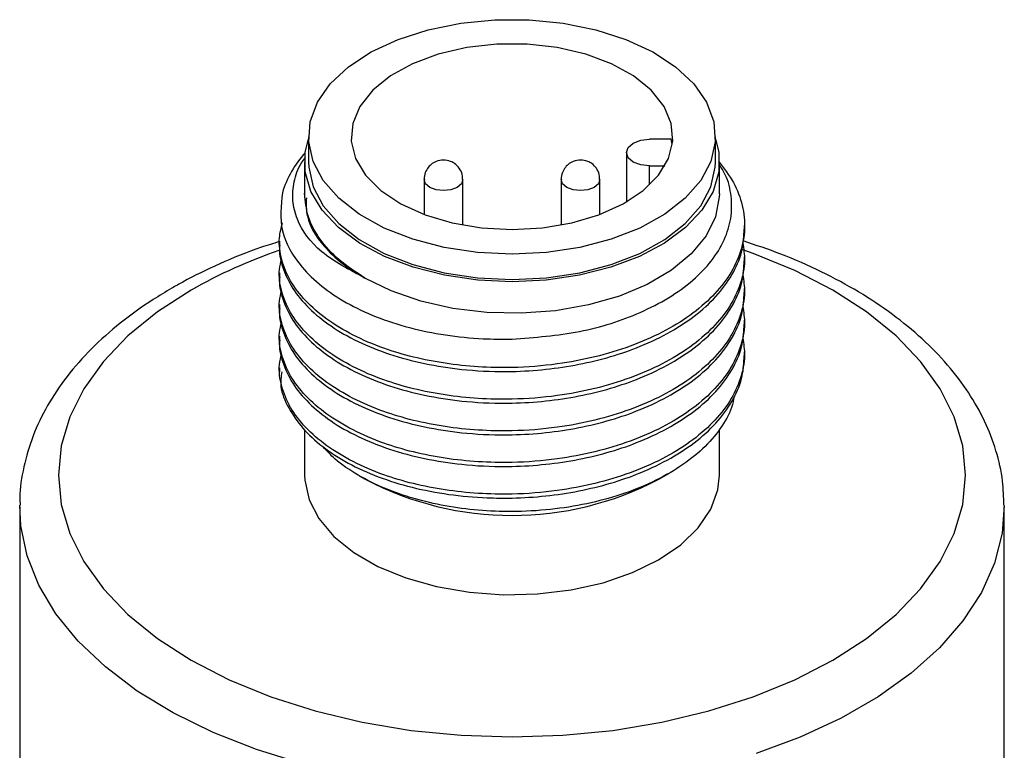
# Model space of a CAD drawing. Header units: inches. Extents: x 3.21 to 12.47, y 1.43 to 9.54.
# Tile 15 of 15: x 11.08 to 11.58, y 9.17 to 9.54. Entities that reach past the tile are written whole.
import ezdxf

# ---------------------------------------------------------------- set-up
doc = ezdxf.new("R2010")
doc.units = ezdxf.units.IN
doc.header["$MEASUREMENT"] = 0

msp = doc.modelspace()

# ---------------------------------------------------------------- linework, layer by layer
at = {"color": 7, "linetype": 'Continuous', "lineweight": 25}
for p, q in [((11.2299701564, 9.4804367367), (11.2299701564, 9.4675778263)), ((11.4366630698, 9.4675778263), (11.4366630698, 9.4804367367)), ((11.4141512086, 9.4792182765), (11.4031985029, 9.4792182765)), ((11.3913874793, 9.4723999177), (11.3913874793, 9.4472665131)), ((11.2280016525, 9.4675778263), (11.2280016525, 9.4515041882)), ((11.4031985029, 9.4655815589), (11.4108508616, 9.4655815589)), ((11.4031985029, 9.4560108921), (11.4031985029, 9.4655815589)), ((11.4386315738, 9.4515041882), (11.4386315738, 9.4675778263)), ((11.2886755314, 9.4587340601), (11.2886755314, 9.4409403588)), ((11.3083605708, 9.4355308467), (11.3083605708, 9.4587340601)), ((11.3582726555, 9.4587340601), (11.3582726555, 9.4355308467)), ((11.3779576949, 9.4409403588), (11.3779576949, 9.4587340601)), ((11.2279922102, 9.4514638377), (11.2279922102, 9.4494546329)), ((11.4514268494, 9.4334200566), (11.4514268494, 9.4354318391)), ((11.2152063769, 9.4273950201), (11.2152063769, 9.4253832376)), ((11.4514268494, 9.4173464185), (11.4514268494, 9.4193582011)), ((11.2152063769, 9.411321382), (11.2152063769, 9.4093095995)), ((11.4514268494, 9.4012727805), (11.4514268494, 9.403284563)), ((11.2152063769, 9.395247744), (11.2152063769, 9.3932359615)), ((11.4514268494, 9.3851991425), (11.4514268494, 9.387210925)), ((11.2152063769, 9.379174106), (11.2152063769, 9.3771623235)), ((11.4514268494, 9.3691255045), (11.4514268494, 9.371137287)), ((11.2152063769, 9.3631004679), (11.2152063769, 9.3610885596)), ((11.2280016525, 9.3316072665), (11.2280016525, 9.3085548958)), ((11.4386315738, 9.3085548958), (11.4386315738, 9.3316953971)), ((11.2557744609, 9.3082213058), (11.25883559, 9.3064535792)), ((11.4077976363, 9.3064535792), (11.4129537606, 9.309431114)), ((11.0833166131, 9.2924812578), (11.0833166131, 9.1619858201)), ((11.5833166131, 9.1619858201), (11.5833166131, 9.2924812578))]:
    msp.add_line(p, q, dxfattribs=at)
at = {"color": 7, "linetype": 'Continuous', "lineweight": 25, "flags": 128}
for points in [[(11.3333166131, 9.4207760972), (11.3158509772, 9.4216342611), (11.2988877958, 9.4241840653), (11.2829150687, 9.4283521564), (11.2683923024, 9.434018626), (11.2557372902, 9.4410204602), (11.245314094, 9.4491562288), (11.23742257, 9.4581918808), (11.232289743, 9.4678674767), (11.2300632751, 9.4779046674), (11.2308072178, 9.488014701), (11.2345001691, 9.4979067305), (11.2410358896, 9.50729618), (11.2502263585, 9.5159129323), (11.2618071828, 9.523509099), (11.2754452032, 9.5298661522), (11.2907480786, 9.5348012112), (11.3072755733, 9.5381723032), (11.3245522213, 9.5398824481), (11.3420810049, 9.5398824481), (11.3593576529, 9.5381723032), (11.3758851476, 9.5348012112), (11.3911880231, 9.5298661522), (11.4048260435, 9.523509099), (11.4164068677, 9.5159129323), (11.4255973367, 9.50729618), (11.4321330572, 9.4979067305), (11.4358260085, 9.488014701), (11.4365699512, 9.4779046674), (11.4343434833, 9.4678674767), (11.4292106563, 9.4581918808), (11.4213191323, 9.4491562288), (11.410895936, 9.4410204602), (11.3982409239, 9.434018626), (11.3837181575, 9.4283521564), (11.3677454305, 9.4241840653), (11.3507822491, 9.4216342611), (11.3333166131, 9.4207760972)], [(11.3333166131, 9.4332764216), (11.3487770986, 9.43412867), (11.3636788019, 9.4366546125), (11.3774831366, 9.440762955), (11.389691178, 9.4463052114), (11.3998616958, 9.4530810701), (11.4076271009, 9.4608456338), (11.4127067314, 9.469318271), (11.4149169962, 9.4781927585), (11.4141780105, 9.4871483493), (11.4105164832, 9.4958613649), (11.4040647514, 9.5040168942), (11.3950559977, 9.5113201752), (11.3838158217, 9.5175072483), (11.3707504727, 9.5223544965), (11.3563321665, 9.5256867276), (11.3410820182, 9.5273835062), (11.325551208, 9.5273835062), (11.3103010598, 9.5256867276), (11.2958827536, 9.5223544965), (11.2828174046, 9.5175072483), (11.2715772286, 9.5113201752), (11.2625684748, 9.5040168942), (11.2561167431, 9.4958613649), (11.2524552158, 9.4871483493), (11.2517162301, 9.4781927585), (11.2539264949, 9.469318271), (11.2590061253, 9.4608456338), (11.2667715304, 9.4530810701), (11.2769420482, 9.4463052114), (11.2891500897, 9.440762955), (11.3029544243, 9.4366546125), (11.3178561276, 9.43412867), (11.3333166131, 9.4332764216)], [(11.3333166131, 9.4067807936), (11.3159823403, 9.4076099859), (11.2991209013, 9.4100749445), (11.2831922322, 9.4141084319), (11.2686308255, 9.4196004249), (11.2558338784, 9.4264011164), (11.2451504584, 9.4343250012), (11.2368719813, 9.4431559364), (11.2312242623, 9.4526530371), (11.2283613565, 9.4625572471), (11.2283613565, 9.4725984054), (11.2299701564, 9.4792777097)], [(11.4366630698, 9.4792777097), (11.4382718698, 9.4725984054), (11.4382718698, 9.4625572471), (11.435408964, 9.4526530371), (11.429761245, 9.4431559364), (11.4214827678, 9.4343250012), (11.4107993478, 9.4264011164), (11.3980024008, 9.4196004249), (11.3834409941, 9.4141084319), (11.367512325, 9.4100749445), (11.3506508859, 9.4076099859), (11.3333166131, 9.4067807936)], [(11.4031985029, 9.4655815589), (11.3986786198, 9.4661005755), (11.394846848, 9.4675786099), (11.3922865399, 9.4697906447), (11.3913874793, 9.4723999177), (11.3922865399, 9.4750091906), (11.394846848, 9.4772212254), (11.3986786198, 9.4786992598), (11.4031985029, 9.4792182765)], [(11.4147124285, 9.4764183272), (11.4145263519, 9.4775215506), (11.4141512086, 9.4792182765)], [(11.2299701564, 9.4675778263), (11.2300632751, 9.4650457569), (11.232289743, 9.4550085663), (11.23742257, 9.4453329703), (11.245314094, 9.4362973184), (11.2557372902, 9.4281615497), (11.2683923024, 9.4211597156), (11.2829150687, 9.4154932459), (11.2988877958, 9.4113251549), (11.3158509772, 9.4087753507), (11.3333166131, 9.4079171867)], [(11.3333166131, 9.4079171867), (11.3507822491, 9.4087753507), (11.3677454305, 9.4113251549), (11.3837181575, 9.4154932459), (11.3982409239, 9.4211597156), (11.410895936, 9.4281615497), (11.4213191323, 9.4362973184), (11.4292106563, 9.4453329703), (11.4343434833, 9.4550085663), (11.4365699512, 9.4650457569), (11.4366630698, 9.4675778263)], [(11.2985180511, 9.4530520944), (11.2947514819, 9.4534846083), (11.2915583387, 9.4547163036), (11.2894247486, 9.456559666), (11.2886755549, 9.4587216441)], [(11.3083605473, 9.4587464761), (11.3083605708, 9.4587340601), (11.3076113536, 9.456559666), (11.3054777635, 9.4547163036), (11.3022846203, 9.4534846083), (11.2985180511, 9.4530520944)], [(11.3681151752, 9.4530520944), (11.364348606, 9.4534846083), (11.3611554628, 9.4547163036), (11.3590218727, 9.456559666), (11.358272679, 9.4587216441)], [(11.3779576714, 9.4587464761), (11.3779576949, 9.4587340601), (11.3772084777, 9.456559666), (11.3750748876, 9.4547163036), (11.3718817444, 9.4534846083), (11.3681151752, 9.4530520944)], [(11.4386315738, 9.4515041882), (11.4385932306, 9.449863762), (11.4366643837, 9.4398081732), (11.4318737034, 9.4300764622), (11.42435385, 9.4209381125), (11.4143130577, 9.412646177), (11.4020293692, 9.4054302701), (11.3878429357, 9.3994902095), (11.3721465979, 9.3949904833), (11.3553750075, 9.3920556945), (11.3379925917, 9.3907671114), (11.3204806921, 9.3911604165), (11.3033242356, 9.3932247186), (11.2869983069, 9.3969028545), (11.2719549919, 9.4020929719), (11.2586108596, 9.4086513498)], [(11.1704593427, 9.4025703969), (11.153249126, 9.3914528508), (11.1383033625, 9.3792928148), (11.1258100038, 9.3662432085), (11.1159261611, 9.3524681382), (11.1087761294, 9.3381408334), (11.1044498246, 9.3234414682), (11.1030016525, 9.3085548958), (11.1044498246, 9.2936683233), (11.1087761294, 9.2789689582), (11.1159261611, 9.2646416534), (11.1258100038, 9.250866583), (11.1383033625, 9.2378169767), (11.153249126, 9.2256569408), (11.1704593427, 9.2145393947), (11.189717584, 9.2046041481), (11.2107816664, 9.1959761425), (11.2333866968, 9.18876388), (11.257248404, 9.1830580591), (11.282066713, 9.1789304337), (11.3075295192, 9.1764329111), (11.3333166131, 9.1755968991), (11.359103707, 9.1764329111), (11.3845665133, 9.1789304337), (11.4093848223, 9.1830580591), (11.4332465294, 9.18876388), (11.4558515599, 9.1959761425), (11.4769156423, 9.2046041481), (11.4961738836, 9.2145393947), (11.5133841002, 9.2256569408), (11.5283298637, 9.2378169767), (11.5408232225, 9.250866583), (11.5507070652, 9.2646416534), (11.5578570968, 9.2789689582), (11.5621834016, 9.2936683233), (11.5636315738, 9.3085548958), (11.5621834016, 9.3234414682), (11.5578570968, 9.3381408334), (11.5507070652, 9.3524681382), (11.5408232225, 9.3662432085), (11.5283298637, 9.3792928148), (11.5133841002, 9.3914528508), (11.4961738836, 9.4025703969), (11.4769156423, 9.4125056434), (11.4558515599, 9.4211336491), (11.4505067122, 9.4230144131)], [(11.2280016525, 9.3085548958), (11.2280916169, 9.30604246), (11.2302430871, 9.2960784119), (11.2352061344, 9.2864546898), (11.2428453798, 9.2774338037), (11.2529524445, 9.2692618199), (11.2652516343, 9.2621616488), (11.2794074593, 9.2563269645), (11.2950337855, 9.251916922), (11.3117043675, 9.2490518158), (11.3289644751, 9.2478097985), (11.3463432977, 9.2482247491), (11.3633667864, 9.2502853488), (11.3795705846, 9.2539353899), (11.3945126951, 9.2590753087), (11.407785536, 9.2655649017), (11.4190270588, 9.2732271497), (11.427930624, 9.2818530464), (11.4342533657, 9.2912073), (11.4378228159, 9.3010347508), (11.4386315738, 9.3085548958)], [(11.2269922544, 9.1618621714), (11.2035442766, 9.1691264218), (11.1815666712, 9.1777883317), (11.1613084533, 9.1877497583), (11.1429991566, 9.1988978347), (11.1268462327, 9.2111062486), (11.1130327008, 9.2242366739), (11.1017150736, 9.2381403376), (11.0930215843, 9.2526597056), (11.0870507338, 9.2676302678), (11.0838701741, 9.2828824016), (11.0833201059, 9.2932441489)], [(11.5833135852, 9.2931915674), (11.5822320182, 9.2790523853), (11.5783492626, 9.2638545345), (11.5716901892, 9.2489810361), (11.5623302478, 9.2346004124), (11.5503754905, 9.220875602), (11.5359613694, 9.2079621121), (11.5192512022, 9.196006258), (11.5004343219, 9.1851435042), (11.4797239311, 9.17549693), (11.4573546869, 9.167175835)]]:
    msp.add_lwpolyline(points, dxfattribs=at)
at = {"color": 7, "linetype": 'Continuous', "lineweight": 25}
for centre, radius, start, end in [((11.2672970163, 9.4365757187), 0.0528595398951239, 137.5128030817, 163.047995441), ((11.2999809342, 9.1744260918), 0.2623464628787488, 108.9073203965, 119.5843503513), ((11.3333166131, 9.4483616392), 0.1602664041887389, 242.3070820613, 297.6929179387)]:
    msp.add_arc(centre, radius, start, end, dxfattribs=at)
for points, knots in [([(11.4381305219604, 9.468042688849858), (11.44087833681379, 9.464465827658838), (11.44641728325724, 9.457255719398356), (11.45070774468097, 9.44557599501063), (11.45197255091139, 9.433648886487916), (11.4497386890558, 9.421747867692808), (11.44428170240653, 9.41019931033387), (11.43560374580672, 9.399352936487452), (11.4240809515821, 9.389483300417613), (11.40992585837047, 9.380911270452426), (11.39363967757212, 9.373782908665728), (11.3756054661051, 9.368345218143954), (11.35537431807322, 9.364502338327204), (11.32956621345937, 9.362500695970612), (11.29886163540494, 9.364441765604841), (11.27171010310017, 9.371104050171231), (11.25224839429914, 9.37947235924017), (11.23881822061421, 9.387616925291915), (11.22813971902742, 9.396936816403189), (11.22035423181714, 9.407135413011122), (11.21596459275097, 9.41794292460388), (11.21454590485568, 9.427965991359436), (11.21612492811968, 9.434184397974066), (11.21677501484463, 9.436744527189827)], [0, 0, 0, 0, 0.0441608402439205, 0.0890178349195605, 0.1338748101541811, 0.1787298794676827, 0.223584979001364, 0.2684403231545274, 0.31329564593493, 0.3581521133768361, 0.4030085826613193, 0.4478635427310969, 0.4927184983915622, 0.5447200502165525, 0.622094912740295, 0.6994696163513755, 0.7443270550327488, 0.7891844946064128, 0.834039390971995, 0.8788943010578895, 0.9237512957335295, 0.96860827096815, 1, 1, 1, 1]), ([(11.25860414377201, 9.40863976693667), (11.25068052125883, 9.41283932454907), (11.23483327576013, 9.421238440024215), (11.2245679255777, 9.435675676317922), (11.2215425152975, 9.447983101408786), (11.22240168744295, 9.45765617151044), (11.22478648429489, 9.46505593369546), (11.22782646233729, 9.468987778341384), (11.22853552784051, 9.46990486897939)], [0, 0, 0, 0, 0.2650049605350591, 0.530009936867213, 0.670599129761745, 0.8112361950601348, 0.9559714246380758, 1, 1, 1, 1]), ([(11.29851805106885, 9.468576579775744), (11.29726124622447, 9.468442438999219), (11.29545930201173, 9.468250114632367), (11.29305057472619, 9.46700682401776), (11.29112765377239, 9.465457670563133), (11.28948288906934, 9.462943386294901), (11.28860607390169, 9.460538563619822), (11.28877305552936, 9.459085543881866), (11.2888137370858, 9.458731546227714)], [0, 0, 0, 0, 0.2428630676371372, 0.3482049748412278, 0.5237661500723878, 0.7165288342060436, 0.9309382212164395, 0.9999999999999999, 0.9999999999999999, 0.9999999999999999, 0.9999999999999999]), ([(11.3082223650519, 9.458736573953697), (11.30821261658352, 9.459590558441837), (11.30818946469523, 9.461618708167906), (11.30671617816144, 9.464499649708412), (11.30454655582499, 9.46667956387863), (11.30177979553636, 9.468225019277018), (11.29975699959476, 9.468443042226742), (11.29851805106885, 9.468576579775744)], [0, 0, 0, 0, 0.1651702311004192, 0.3922670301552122, 0.6077820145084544, 0.7597691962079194, 1, 1, 1, 1]), ([(11.33331661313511, 9.377656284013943), (11.34491582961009, 9.378522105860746), (11.36811426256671, 9.380253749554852), (11.3947274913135, 9.388941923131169), (11.413253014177, 9.398460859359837), (11.42544183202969, 9.407268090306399), (11.43500534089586, 9.417221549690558), (11.44149738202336, 9.4278245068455), (11.4449473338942, 9.438991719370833), (11.4450200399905, 9.450144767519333), (11.44292135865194, 9.459419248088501), (11.4396960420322, 9.464578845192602), (11.43863157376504, 9.466281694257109)], [0, 0, 0, 0, 0.1640936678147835, 0.3281873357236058, 0.417576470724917, 0.5095843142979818, 0.5983893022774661, 0.6898091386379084, 0.7779743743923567, 0.8686997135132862, 0.9566662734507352, 0.9999999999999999, 0.9999999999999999, 0.9999999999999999, 0.9999999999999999]), ([(11.36811517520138, 9.468576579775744), (11.366858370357, 9.46844243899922), (11.36505642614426, 9.468250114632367), (11.36264769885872, 9.46700682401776), (11.36072477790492, 9.465457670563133), (11.35908001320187, 9.462943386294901), (11.35820319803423, 9.460538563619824), (11.35837017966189, 9.459085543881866), (11.35841086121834, 9.458731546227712)], [0, 0, 0, 0, 0.2428630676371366, 0.3482049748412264, 0.5237661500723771, 0.7165288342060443, 0.930938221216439, 0.9999999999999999, 0.9999999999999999, 0.9999999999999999, 0.9999999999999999]), ([(11.37781948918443, 9.458736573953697), (11.37780974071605, 9.459590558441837), (11.37778658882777, 9.461618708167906), (11.37631330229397, 9.464499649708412), (11.37414367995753, 9.46667956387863), (11.37137691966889, 9.468225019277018), (11.36935412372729, 9.468443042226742), (11.36811517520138, 9.468576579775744)], [0, 0, 0, 0, 0.1651702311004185, 0.3922670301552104, 0.607782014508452, 0.7597691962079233, 0.9999999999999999, 0.9999999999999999, 0.9999999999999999, 0.9999999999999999]), ([(11.21673425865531, 9.451988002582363), (11.21603751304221, 9.445497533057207), (11.21464385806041, 9.432515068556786), (11.22387985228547, 9.416358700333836), (11.23625891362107, 9.404408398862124), (11.2489503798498, 9.395881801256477), (11.26405499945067, 9.388748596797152), (11.28102392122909, 9.383201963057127), (11.29939240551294, 9.379487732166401), (11.31701294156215, 9.377630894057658), (11.32841330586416, 9.377648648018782), (11.33331661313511, 9.377656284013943)], [0, 0, 0, 0, 0.1706874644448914, 0.341415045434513, 0.4393995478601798, 0.5373840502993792, 0.63541362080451, 0.733440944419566, 0.8302062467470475, 0.9269715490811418, 1, 1, 1, 1]), ([(11.2288837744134, 9.449471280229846), (11.22880363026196, 9.446304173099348), (11.22858890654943, 9.437818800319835), (11.23582039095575, 9.426450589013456), (11.24642058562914, 9.416016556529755), (11.25456859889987, 9.411083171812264), (11.25860414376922, 9.408639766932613)], [0, 0, 0, 0, 0.2079012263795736, 0.5570128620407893, 0.7805975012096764, 1, 1, 1, 1]), ([(11.21542100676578, 9.425375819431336), (11.21535215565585, 9.424827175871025), (11.2148211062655, 9.420595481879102), (11.21709259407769, 9.412664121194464), (11.22229845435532, 9.402005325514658), (11.23104370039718, 9.392045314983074), (11.24254846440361, 9.383041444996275), (11.2567083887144, 9.375298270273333), (11.27299327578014, 9.369023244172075), (11.29102783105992, 9.36447576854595), (11.31125889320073, 9.361566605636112), (11.3370669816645, 9.360646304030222), (11.36777182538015, 9.363896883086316), (11.39492240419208, 9.371904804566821), (11.41438629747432, 9.381316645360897), (11.42780943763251, 9.390292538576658), (11.43851431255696, 9.400490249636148), (11.44620133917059, 9.411576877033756), (11.45072225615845, 9.422683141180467), (11.45105790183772, 9.430043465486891), (11.45121221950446, 9.433427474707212)], [0, 0, 0, 0, 0.0080047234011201, 0.0617405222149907, 0.1154763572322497, 0.1692124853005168, 0.2229485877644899, 0.2766860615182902, 0.3304235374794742, 0.3841592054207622, 0.4378948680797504, 0.5001920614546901, 0.5928861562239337, 0.685580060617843, 0.7393186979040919, 0.7930573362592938, 0.8467929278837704, 0.9005285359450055, 0.9542666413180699, 1, 1, 1, 1]), ([(11.21520637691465, 9.427159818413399), (11.21213889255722, 9.426224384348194), (11.20152552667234, 9.422987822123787), (11.18504790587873, 9.416149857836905), (11.17017675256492, 9.408963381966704), (11.16245589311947, 9.40458695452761), (11.16061762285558, 9.40354496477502)], [0, 0, 0, 0, 0.1532763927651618, 0.530329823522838, 0.888175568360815, 1, 1, 1, 1]), ([(11.4505080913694, 9.426389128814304), (11.45095467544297, 9.423453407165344), (11.45200405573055, 9.416555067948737), (11.44967113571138, 9.405671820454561), (11.44429980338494, 9.394126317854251), (11.43559889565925, 9.383279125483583), (11.42408225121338, 9.373409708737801), (11.40992551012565, 9.364837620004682), (11.39363977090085, 9.357709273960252), (11.37560544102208, 9.352271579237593), (11.35537432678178, 9.348428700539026), (11.32956620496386, 9.346427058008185), (11.29886166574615, 9.34836812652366), (11.27171001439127, 9.355030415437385), (11.25224857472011, 9.363398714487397), (11.23881753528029, 9.37154331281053), (11.22814227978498, 9.380863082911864), (11.22034467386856, 9.391062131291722), (11.2160002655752, 9.401867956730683), (11.21455231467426, 9.41111352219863), (11.21587826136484, 9.416562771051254), (11.21631370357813, 9.418352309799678)], [0, 0, 0, 0, 0.0373425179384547, 0.0877472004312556, 0.1381519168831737, 0.1885569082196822, 0.2389618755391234, 0.289368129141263, 0.3397743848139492, 0.3901789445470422, 0.4405834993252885, 0.4990188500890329, 0.5859667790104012, 0.672914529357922, 0.7233218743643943, 0.7737292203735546, 0.8241337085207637, 0.8745382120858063, 0.9249450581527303, 0.9753518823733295, 1, 1, 1, 1]), ([(11.58309409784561, 9.293307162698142), (11.5829966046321, 9.297391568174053), (11.5827744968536, 9.306696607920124), (11.57942119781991, 9.321042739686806), (11.57364611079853, 9.33612974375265), (11.56538634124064, 9.3507202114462), (11.55478274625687, 9.364717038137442), (11.54186792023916, 9.377994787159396), (11.52675472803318, 9.390403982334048), (11.50961342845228, 9.401808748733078), (11.49061010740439, 9.4120318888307), (11.47097065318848, 9.420756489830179), (11.45709533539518, 9.425377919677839), (11.45062260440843, 9.42753378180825)], [0, 0, 0, 0, 0.0703631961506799, 0.1603005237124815, 0.2506547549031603, 0.3421403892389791, 0.4351369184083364, 0.5296335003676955, 0.625315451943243, 0.7217441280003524, 0.8185224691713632, 0.9153421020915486, 1, 1, 1, 1]), ([(11.21542100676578, 9.40930218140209), (11.21535215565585, 9.408753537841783), (11.21482110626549, 9.404521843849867), (11.21709259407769, 9.396590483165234), (11.22229845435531, 9.385931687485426), (11.23104370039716, 9.37597167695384), (11.24254846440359, 9.36696780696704), (11.25670838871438, 9.359224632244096), (11.27299327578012, 9.352949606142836), (11.29102783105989, 9.348402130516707), (11.31125889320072, 9.345492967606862), (11.33706698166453, 9.344572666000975), (11.3677718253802, 9.347823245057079), (11.39492240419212, 9.355831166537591), (11.41438629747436, 9.365243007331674), (11.42780943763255, 9.374218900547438), (11.43851431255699, 9.38441661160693), (11.44620133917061, 9.395503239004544), (11.45072225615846, 9.406609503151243), (11.45105790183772, 9.413969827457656), (11.45121221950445, 9.417353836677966)], [0, 0, 0, 0, 0.008004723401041, 0.0617405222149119, 0.115476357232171, 0.1692124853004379, 0.222948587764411, 0.2766860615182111, 0.3304235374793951, 0.3841592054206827, 0.4378948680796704, 0.5001920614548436, 0.5928861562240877, 0.6855800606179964, 0.739318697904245, 0.7930573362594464, 0.8467929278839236, 0.9005285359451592, 0.9542666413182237, 1, 1, 1, 1]), ([(11.4505080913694, 9.410315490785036), (11.45095467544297, 9.407379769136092), (11.45200405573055, 9.4004814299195), (11.44967113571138, 9.38959818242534), (11.44429980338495, 9.378052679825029), (11.43559889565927, 9.367205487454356), (11.42408225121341, 9.357336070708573), (11.40992551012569, 9.348763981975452), (11.39363977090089, 9.341635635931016), (11.37560544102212, 9.336197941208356), (11.35537432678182, 9.332355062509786), (11.32956620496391, 9.33035341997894), (11.2988616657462, 9.332294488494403), (11.27171001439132, 9.338956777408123), (11.25224857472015, 9.347325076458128), (11.23881753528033, 9.355469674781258), (11.22814227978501, 9.364789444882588), (11.22034467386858, 9.374988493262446), (11.2160002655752, 9.385794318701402), (11.21455231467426, 9.39503988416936), (11.21587826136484, 9.400489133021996), (11.21631370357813, 9.402278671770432)], [0, 0, 0, 0, 0.0373425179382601, 0.087747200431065, 0.1381519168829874, 0.1885569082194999, 0.2389618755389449, 0.2893681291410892, 0.3397743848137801, 0.3901789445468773, 0.4405834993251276, 0.4990188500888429, 0.5859667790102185, 0.672914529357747, 0.7233218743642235, 0.7737292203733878, 0.8241337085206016, 0.874538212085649, 0.9249450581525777, 0.9753518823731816, 1, 1, 1, 1]), ([(11.16061762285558, 9.40354496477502), (11.15739386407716, 9.401620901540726), (11.14808252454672, 9.396063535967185), (11.13408260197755, 9.385952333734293), (11.11943881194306, 9.372924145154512), (11.10705723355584, 9.358897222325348), (11.09712238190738, 9.344067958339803), (11.0897078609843, 9.328644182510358), (11.0851743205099, 9.312873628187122), (11.08317105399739, 9.30102674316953), (11.08348669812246, 9.29454916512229), (11.08354428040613, 9.293367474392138)], [0, 0, 0, 0, 0.0697875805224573, 0.2015708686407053, 0.3334216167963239, 0.4647250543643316, 0.5948091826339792, 0.7229722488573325, 0.8487944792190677, 0.9724158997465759, 0.9999999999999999, 0.9999999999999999, 0.9999999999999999, 0.9999999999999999]), ([(11.21542100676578, 9.393228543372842), (11.21535215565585, 9.392679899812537), (11.21482110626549, 9.38844820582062), (11.21709259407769, 9.380516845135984), (11.22229845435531, 9.369858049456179), (11.23104370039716, 9.359898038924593), (11.24254846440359, 9.350894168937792), (11.25670838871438, 9.343150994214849), (11.27299327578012, 9.336875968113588), (11.29102783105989, 9.332328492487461), (11.3112588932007, 9.329419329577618), (11.33706698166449, 9.328499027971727), (11.36777182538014, 9.33174960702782), (11.39492240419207, 9.339757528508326), (11.41438629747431, 9.349169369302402), (11.42780943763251, 9.35814526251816), (11.43851431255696, 9.36834297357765), (11.44620133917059, 9.37942960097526), (11.45072225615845, 9.39053586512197), (11.45105790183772, 9.397896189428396), (11.45121221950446, 9.40128019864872)], [0, 0, 0, 0, 0.008004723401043, 0.0617405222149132, 0.1154763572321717, 0.1692124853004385, 0.2229485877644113, 0.2766860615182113, 0.3304235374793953, 0.3841592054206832, 0.4378948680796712, 0.5001920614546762, 0.5928861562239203, 0.6855800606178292, 0.7393186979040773, 0.7930573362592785, 0.8467929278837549, 0.90052853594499, 0.9542666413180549, 1, 1, 1, 1]), ([(11.4505080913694, 9.39424185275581), (11.45095467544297, 9.391306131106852), (11.45200405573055, 9.384407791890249), (11.44967113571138, 9.373524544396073), (11.44429980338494, 9.361979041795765), (11.43559889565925, 9.351131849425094), (11.42408225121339, 9.341262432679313), (11.40992551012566, 9.332690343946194), (11.39363977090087, 9.32556199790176), (11.3756054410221, 9.320124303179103), (11.35537432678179, 9.316281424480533), (11.32956620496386, 9.31427978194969), (11.29886166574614, 9.316220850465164), (11.27171001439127, 9.322883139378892), (11.2522485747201, 9.331251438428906), (11.23881753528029, 9.339396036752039), (11.22814227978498, 9.348715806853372), (11.22034467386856, 9.358914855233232), (11.21600026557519, 9.369720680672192), (11.21455231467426, 9.378966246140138), (11.21587826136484, 9.38441549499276), (11.21631370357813, 9.386205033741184)], [0, 0, 0, 0, 0.0373425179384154, 0.0877472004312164, 0.1381519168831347, 0.1885569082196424, 0.2389618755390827, 0.2893681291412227, 0.3397743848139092, 0.3901789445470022, 0.4405834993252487, 0.4990188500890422, 0.5859667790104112, 0.6729145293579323, 0.7233218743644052, 0.773729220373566, 0.8241337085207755, 0.8745382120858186, 0.9249450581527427, 0.9753518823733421, 1, 1, 1, 1]), ([(11.21542100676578, 9.377154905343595), (11.21535215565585, 9.376606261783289), (11.21482110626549, 9.372374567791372), (11.21709259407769, 9.364443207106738), (11.22229845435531, 9.353784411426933), (11.23104370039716, 9.343824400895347), (11.24254846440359, 9.334820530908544), (11.25670838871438, 9.327077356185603), (11.27299327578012, 9.32080233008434), (11.29102783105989, 9.316254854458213), (11.31125889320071, 9.31334569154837), (11.33706698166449, 9.31242538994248), (11.36777182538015, 9.315675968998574), (11.39492240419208, 9.32368389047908), (11.41438629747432, 9.333095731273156), (11.42780943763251, 9.342071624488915), (11.43851431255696, 9.352269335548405), (11.44620133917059, 9.363355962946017), (11.45072225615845, 9.374462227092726), (11.45105790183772, 9.38182255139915), (11.45121221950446, 9.385206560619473)], [0, 0, 0, 0, 0.0080047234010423, 0.0617405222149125, 0.115476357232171, 0.1692124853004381, 0.2229485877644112, 0.2766860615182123, 0.3304235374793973, 0.3841592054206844, 0.4378948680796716, 0.5001920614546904, 0.5928861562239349, 0.6855800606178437, 0.7393186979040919, 0.7930573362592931, 0.8467929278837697, 0.9005285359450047, 0.9542666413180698, 1, 1, 1, 1]), ([(11.4505080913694, 9.378168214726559), (11.45095467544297, 9.375232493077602), (11.45200405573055, 9.368334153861), (11.44967113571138, 9.357450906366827), (11.44429980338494, 9.345905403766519), (11.43559889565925, 9.335058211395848), (11.42408225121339, 9.325188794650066), (11.40992551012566, 9.316616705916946), (11.39363977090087, 9.309488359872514), (11.3756054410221, 9.304050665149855), (11.35537432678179, 9.300207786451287), (11.32956620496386, 9.298206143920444), (11.29886166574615, 9.300147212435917), (11.27171001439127, 9.306809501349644), (11.25224857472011, 9.315177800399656), (11.23881753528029, 9.32332239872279), (11.22814227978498, 9.332642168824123), (11.22034467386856, 9.342841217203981), (11.2160002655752, 9.35364704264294), (11.21455231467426, 9.362892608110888), (11.21587826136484, 9.368341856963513), (11.21631370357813, 9.370131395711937)], [0, 0, 0, 0, 0.0373425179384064, 0.0877472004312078, 0.1381519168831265, 0.1885569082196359, 0.2389618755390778, 0.2893681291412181, 0.3397743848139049, 0.3901789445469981, 0.4405834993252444, 0.4990188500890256, 0.5859667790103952, 0.6729145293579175, 0.7233218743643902, 0.7737292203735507, 0.8241337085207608, 0.8745382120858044, 0.92494505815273, 0.9753518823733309, 1, 1, 1, 1]), ([(11.21640095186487, 9.361066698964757), (11.21606779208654, 9.358572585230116), (11.215240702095, 9.35238079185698), (11.21957073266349, 9.342684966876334), (11.22648454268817, 9.332345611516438), (11.23679228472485, 9.322870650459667), (11.24970660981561, 9.314479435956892), (11.26506592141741, 9.307499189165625), (11.28231830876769, 9.302102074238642), (11.30104741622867, 9.29849821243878), (11.318281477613, 9.296944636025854), (11.34055734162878, 9.296720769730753), (11.3677783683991, 9.29960320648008), (11.39492144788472, 9.307610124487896), (11.41438649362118, 9.317022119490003), (11.42780938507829, 9.325997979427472), (11.43851432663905, 9.33619569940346), (11.44620133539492, 9.347282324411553), (11.45072225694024, 9.358388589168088), (11.45105790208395, 9.36574891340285), (11.45121221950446, 9.369132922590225)], [0, 0, 0, 0, 0.0362469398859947, 0.0899852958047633, 0.1437236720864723, 0.1974646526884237, 0.2512055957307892, 0.3049444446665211, 0.3586833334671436, 0.4124220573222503, 0.4661607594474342, 0.5001628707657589, 0.5928623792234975, 0.685561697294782, 0.739303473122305, 0.7930452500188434, 0.8467839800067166, 0.9005227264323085, 0.9542639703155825, 1, 1, 1, 1]), ([(11.44615418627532, 9.348525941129), (11.44578926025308, 9.346669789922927), (11.44467724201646, 9.34101364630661), (11.4393746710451, 9.331971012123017), (11.43056850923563, 9.321798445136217), (11.41894607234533, 9.312667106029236), (11.40490303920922, 9.304820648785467), (11.38891388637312, 9.298444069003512), (11.37140752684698, 9.293762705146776), (11.35273339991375, 9.290792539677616), (11.32837134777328, 9.289451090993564), (11.29885737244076, 9.291992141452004), (11.27260030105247, 9.299529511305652), (11.25480486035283, 9.308426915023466), (11.24407130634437, 9.315630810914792), (11.23931395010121, 9.320838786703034), (11.23738847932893, 9.322946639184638)], [0, 0, 0, 0, 0.0336235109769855, 0.1024590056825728, 0.1704286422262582, 0.2383982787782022, 0.3063935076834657, 0.374384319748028, 0.4416218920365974, 0.5088594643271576, 0.5784688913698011, 0.7006444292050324, 0.8228199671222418, 0.8889379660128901, 0.9550492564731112, 1, 1, 1, 1])]:
    msp.add_open_spline(points, degree=3, knots=knots, dxfattribs=at)
msp.add_open_spline([(11.25861085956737, 9.408651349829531), (11.25402647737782, 9.411633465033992), (11.2448577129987, 9.417597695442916), (11.23534525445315, 9.428288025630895), (11.22910363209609, 9.439753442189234), (11.22836933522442, 9.447716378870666), (11.22800218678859, 9.451697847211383)], degree=3, dxfattribs=at)

doc.saveas('drawing.dxf')
